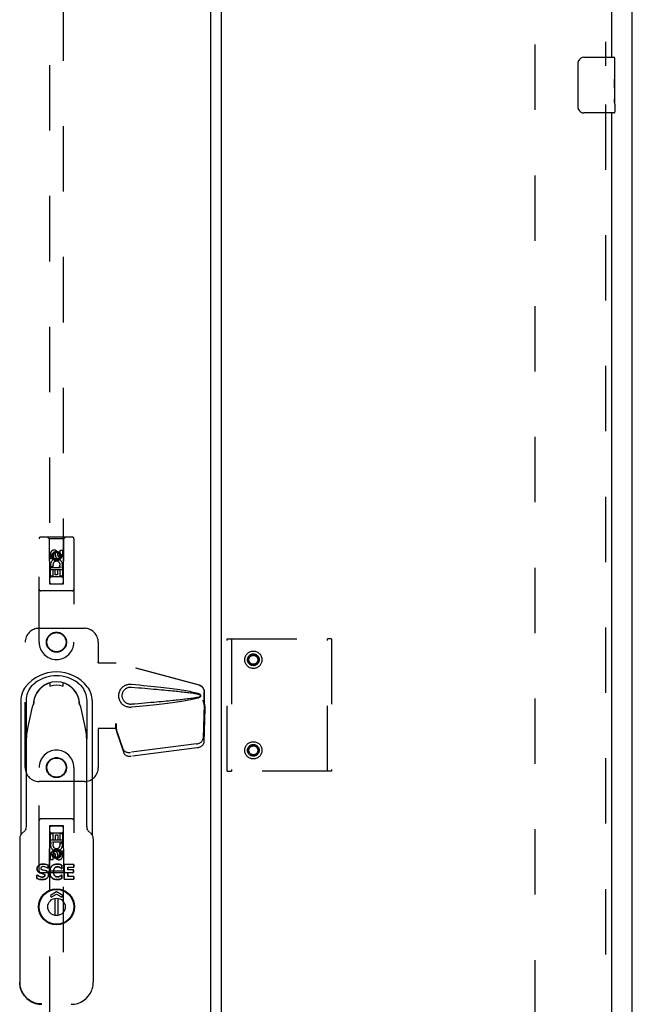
# Model space of a CAD drawing. Header units: inches. Extents: x 0 to 213, y 0 to 138.
# Tile 17 of 38: x 87 to 98, y 42 to 60. Entities that reach past the tile are written whole.
import ezdxf

# ---------------------------------------------------------------- set-up
doc = ezdxf.new("R2010")
doc.units = ezdxf.units.IN
doc.header["$LTSCALE"] = 11.736377
doc.header["$MEASUREMENT"] = 0
doc.linetypes.add('HIDDEN', pattern=[0.2, 0.1, -0.1])
doc.layers.get('0').update_dxf_attribs({"linetype": 'CONTINUOUS'})
for name, color, linetype in [('DEFAULT_2', 8, 'HIDDEN'), ('MASTER_DOOR_ASSEMBLY', 7, 'CONTINUOUS'), ('SLAVE_DOOR_ASSEMBLY', 7, 'CONTINUOUS')]:
    doc.layers.add(name, color=color, linetype=linetype)

msp = doc.modelspace()

# ---------------------------------------------------------------- linework, layer by layer
at = {"color": 3, "linetype": 'Continuous'}
msp.add_line((97.958, 8.061), (97.958, 86.593), dxfattribs=at)
at = {"layer": 'DEFAULT_2', "color": 8, "linetype": 'HIDDEN'}
msp.add_line((96.208, 84.999), (96.208, 9.655), dxfattribs=at)
at = {"layer": 'MASTER_DOOR_ASSEMBLY', "color": 8, "linetype": 'HIDDEN'}
for p, q in [((87.499, 84.629), (87.499, 49.498)), ((87.749, 49.498), (87.749, 84.629)), ((87.312, 48.452), (87.312, 50.309)), ((87.907, 50.339), (87.342, 50.339)), ((87.494, 50.309), (87.464, 50.339)), ((87.754, 50.309), (87.494, 50.309)), ((87.494, 50.309), (87.498, 49.499)), ((87.751, 49.499), (87.754, 50.309)), ((87.754, 50.309), (87.784, 50.339)), ((87.937, 50.309), (87.937, 48.452)), ((87.518, 49.95), (87.518, 50.042)), ((87.56, 50.042), (87.56, 49.95)), ((87.624, 50.071), (87.562, 50.035)), ((87.562, 50.035), (87.572, 50.029)), ((87.562, 50.035), (87.562, 49.963)), ((87.624, 50.06), (87.572, 50.029)), ((87.572, 50.029), (87.572, 49.969)), ((87.604, 50.014), (87.604, 50.042)), ((87.687, 50.035), (87.624, 50.071)), ((87.624, 50.071), (87.624, 50.06)), ((87.677, 50.029), (87.624, 50.06)), ((87.645, 50.056), (87.645, 50.01)), ((87.687, 50.035), (87.677, 50.029)), ((87.677, 49.969), (87.677, 50.029)), ((87.687, 49.963), (87.687, 50.035)), ((87.688, 50.106), (87.731, 50.106)), ((87.688, 50.014), (87.688, 50.106)), ((87.731, 50.106), (87.731, 50.014)), ((87.56, 49.95), (87.518, 49.95)), ((87.562, 49.963), (87.572, 49.969)), ((87.562, 49.963), (87.624, 49.927)), ((87.572, 49.969), (87.624, 49.939)), ((87.624, 49.939), (87.677, 49.969)), ((87.624, 49.927), (87.687, 49.963)), ((87.624, 49.927), (87.624, 49.939)), ((87.687, 49.963), (87.677, 49.969)), ((87.752, 49.749), (87.497, 49.749)), ((87.518, 49.793), (87.695, 49.793)), ((87.518, 49.637), (87.518, 49.793)), ((87.566, 49.818), (87.527, 49.801)), ((87.602, 49.751), (87.56, 49.751)), ((87.56, 49.751), (87.56, 49.637)), ((87.602, 49.659), (87.602, 49.751)), ((87.688, 49.751), (87.645, 49.751)), ((87.645, 49.751), (87.645, 49.659)), ((87.695, 49.793), (87.677, 49.806)), ((87.688, 49.637), (87.688, 49.751)), ((87.72, 49.797), (87.719, 49.793)), ((87.719, 49.793), (87.731, 49.793)), ((87.731, 49.793), (87.731, 49.637)), ((87.498, 49.499), (87.751, 49.499)), ((87.499, 49.501), (87.749, 49.501)), ((87.499, 49.498), (87.749, 49.498)), ((87.56, 49.637), (87.518, 49.637)), ((87.709, 49.624), (87.539, 49.624)), ((87.645, 49.659), (87.602, 49.659)), ((87.731, 49.637), (87.688, 49.637)), ((87.907, 49.374), (87.342, 49.374)), ((87.312, 48.702), (88.124, 48.702)), ((87.062, 46.202), (87.062, 48.452)), ((88.374, 48.452), (88.374, 48.099)), ((88.371, 48.082), (88.374, 48.099)), ((88.371, 48.082), (88.692, 48.082)), ((88.379, 48.082), (88.374, 48.099)), ((90.182, 47.68), (88.685, 48.082)), ((90.19, 47.68), (88.692, 48.082)), ((90.274, 47.329), (90.274, 47.559)), ((90.282, 47.329), (90.282, 47.559)), ((90.253, 47.411), (90.274, 47.329)), ((90.26, 47.411), (90.282, 47.329)), ((90.274, 47.341), (90.254, 46.726)), ((90.287, 47.27), (90.268, 46.655)), ((90.274, 47.341), (90.287, 47.27)), ((90.282, 47.329), (90.274, 47.329)), ((90.276, 47.357), (90.285, 47.301)), ((90.285, 47.301), (90.286, 47.29)), ((90.286, 47.29), (90.286, 47.28)), ((90.286, 47.28), (90.287, 47.27)), ((88.692, 46.902), (88.371, 46.902)), ((88.371, 46.902), (88.374, 46.885)), ((88.379, 46.902), (88.374, 46.885)), ((88.374, 46.885), (88.374, 46.202)), ((88.692, 46.99), (88.685, 46.99)), ((88.685, 46.99), (88.685, 46.902)), ((88.823, 46.532), (88.691, 46.916)), ((88.704, 46.845), (88.691, 46.916)), ((88.692, 46.99), (88.692, 46.902)), ((88.695, 46.911), (88.704, 46.845)), ((88.836, 46.461), (88.704, 46.845)), ((90.137, 46.627), (88.95, 46.474)), ((90.151, 46.556), (88.963, 46.403)), ((87.312, 44.345), (87.312, 46.202)), ((87.937, 46.202), (87.937, 44.345)), ((88.124, 45.952), (87.312, 45.952)), ((87.907, 45.28), (87.342, 45.28)), ((87.498, 45.155), (87.494, 44.345)), ((87.498, 45.155), (87.751, 45.155)), ((87.749, 45.157), (87.499, 45.157)), ((87.499, 45.157), (87.499, 10.025)), ((87.749, 45.154), (87.499, 45.154)), ((87.749, 10.025), (87.749, 45.157)), ((87.754, 44.345), (87.751, 45.155)), ((87.497, 44.905), (87.752, 44.905)), ((87.518, 45.017), (87.56, 45.017)), ((87.518, 44.861), (87.518, 45.017)), ((87.539, 45.03), (87.709, 45.03)), ((87.56, 45.017), (87.56, 44.904)), ((87.56, 44.904), (87.604, 44.904)), ((87.604, 44.996), (87.646, 44.996)), ((87.604, 44.904), (87.604, 44.996)), ((87.646, 44.996), (87.646, 44.904)), ((87.646, 44.904), (87.688, 44.904)), ((87.688, 45.017), (87.731, 45.017)), ((87.688, 44.904), (87.688, 45.017)), ((87.731, 45.017), (87.731, 44.861)), ((87.53, 44.861), (87.518, 44.861)), ((87.528, 44.858), (87.53, 44.861)), ((87.731, 44.861), (87.553, 44.861)), ((87.553, 44.861), (87.572, 44.848)), ((87.624, 44.727), (87.562, 44.691)), ((87.624, 44.716), (87.572, 44.686)), ((87.687, 44.691), (87.624, 44.727)), ((87.624, 44.727), (87.624, 44.716)), ((87.677, 44.686), (87.624, 44.716)), ((87.683, 44.837), (87.722, 44.854)), ((87.518, 44.548), (87.518, 44.641)), ((87.56, 44.548), (87.518, 44.548)), ((87.56, 44.641), (87.56, 44.548)), ((87.562, 44.691), (87.572, 44.686)), ((87.562, 44.691), (87.562, 44.619)), ((87.562, 44.619), (87.572, 44.625)), ((87.562, 44.619), (87.624, 44.583)), ((87.572, 44.686), (87.572, 44.625)), ((87.572, 44.625), (87.624, 44.595)), ((87.604, 44.599), (87.604, 44.645)), ((87.624, 44.595), (87.677, 44.625)), ((87.624, 44.583), (87.687, 44.619)), ((87.624, 44.583), (87.624, 44.595)), ((87.645, 44.641), (87.645, 44.612)), ((87.687, 44.691), (87.677, 44.686)), ((87.677, 44.625), (87.677, 44.686)), ((87.687, 44.619), (87.677, 44.625)), ((87.687, 44.619), (87.687, 44.691)), ((87.688, 44.705), (87.731, 44.705)), ((87.688, 44.612), (87.688, 44.705)), ((87.731, 44.705), (87.731, 44.612)), ((87.907, 44.315), (87.342, 44.315)), ((87.494, 44.345), (87.464, 44.315)), ((87.754, 44.345), (87.494, 44.345)), ((87.754, 44.345), (87.784, 44.315))]:
    msp.add_line(p, q, dxfattribs=at)
at = {"layer": 'MASTER_DOOR_ASSEMBLY', "color": 3, "linetype": 'Continuous'}
msp.add_line((90.395, 10.116), (90.395, 84.538), dxfattribs=at)
at = {"layer": 'MASTER_DOOR_ASSEMBLY', "color": 7, "linetype": 'Continuous'}
for p, q in [((87.443, 47.698), (87.483, 47.716)), ((87.487, 47.717), (87.483, 47.716)), ((87.806, 47.698), (87.765, 47.716)), ((87.506, 47.709), (87.506, 47.662)), ((87.742, 47.71), (87.742, 47.709)), ((87.742, 47.663), (87.742, 47.709)), ((87.743, 47.663), (87.742, 47.663)), ((86.984, 47.405), (86.984, 44.993)), ((87.083, 45.142), (87.083, 47.404)), ((87.219, 47.41), (87.219, 47.379)), ((88.029, 47.379), (88.029, 47.41)), ((88.166, 47.404), (88.166, 46.715)), ((88.264, 47.405), (88.264, 44.993)), ((87.102, 46.882), (87.193, 47.291)), ((87.205, 47.323), (87.208, 47.327)), ((87.208, 47.327), (87.209, 47.33)), ((88.041, 47.327), (88.043, 47.323)), ((88.056, 47.291), (88.146, 46.882)), ((88.166, 45.142), (88.166, 46.707)), ((87.075, 45.101), (87.075, 45.101)), ((88.177, 45.092), (88.173, 45.101)), ((88.173, 45.101), (88.173, 45.101)), ((86.964, 44.926), (86.964, 42.352)), ((87.049, 45.061), (86.998, 45.01)), ((88.251, 45.01), (88.199, 45.061)), ((88.285, 44.926), (88.285, 42.352)), ((87.274, 44.386), (87.274, 44.386)), ((87.341, 44.394), (87.34, 44.394)), ((87.356, 44.417), (87.356, 44.418)), ((87.384, 44.47), (87.384, 44.47)), ((87.387, 44.424), (87.387, 44.424)), ((87.472, 44.394), (87.467, 44.394)), ((87.467, 44.394), (87.467, 44.394)), ((87.472, 44.394), (87.472, 44.453)), ((87.472, 44.453), (87.472, 44.394)), ((87.472, 44.453), (87.472, 44.453)), ((87.472, 44.394), (87.472, 44.394)), ((87.593, 44.4), (87.593, 44.4)), ((87.627, 44.47), (87.63, 44.47)), ((87.63, 44.47), (87.627, 44.47)), ((87.63, 44.47), (87.633, 44.471)), ((87.633, 44.47), (87.63, 44.47)), ((87.633, 44.471), (87.633, 44.47)), ((87.643, 44.421), (87.643, 44.421)), ((87.686, 44.464), (87.686, 44.464)), ((87.687, 44.408), (87.687, 44.408)), ((87.722, 44.387), (87.716, 44.387)), ((87.716, 44.387), (87.722, 44.387)), ((87.716, 44.387), (87.716, 44.387)), ((87.722, 44.387), (87.722, 44.449)), ((87.722, 44.449), (87.722, 44.387)), ((87.722, 44.449), (87.722, 44.449)), ((87.722, 44.387), (87.722, 44.387)), ((87.938, 44.464), (87.76, 44.464)), ((87.76, 44.464), (87.761, 44.464)), ((87.76, 44.198), (87.76, 44.464)), ((87.761, 44.464), (87.761, 44.198)), ((87.827, 44.414), (87.938, 44.414)), ((87.827, 44.414), (87.827, 44.414)), ((87.827, 44.366), (87.827, 44.414)), ((87.827, 44.414), (87.827, 44.366)), ((87.928, 44.366), (87.827, 44.366)), ((87.827, 44.366), (87.827, 44.366)), ((87.928, 44.366), (87.928, 44.316)), ((87.928, 44.366), (87.928, 44.365)), ((87.928, 44.316), (87.928, 44.365)), ((87.938, 44.464), (87.938, 44.414)), ((87.938, 44.464), (87.938, 44.463)), ((87.938, 44.414), (87.938, 44.463)), ((87.938, 44.414), (87.938, 44.414)), ((87.279, 44.274), (87.274, 44.274)), ((87.274, 44.274), (87.279, 44.274)), ((87.274, 44.212), (87.274, 44.274)), ((87.274, 44.274), (87.274, 44.212)), ((87.331, 44.31), (87.331, 44.31)), ((87.389, 44.295), (87.389, 44.295)), ((87.399, 44.243), (87.399, 44.243)), ((87.399, 44.243), (87.399, 44.243)), ((87.504, 44.33), (87.504, 44.33)), ((87.57, 44.33), (87.57, 44.33)), ((87.595, 44.26), (87.594, 44.26)), ((87.633, 44.191), (87.624, 44.191)), ((87.624, 44.191), (87.633, 44.191)), ((87.633, 44.191), (87.633, 44.191)), ((87.644, 44.241), (87.644, 44.241)), ((87.686, 44.199), (87.686, 44.199)), ((87.717, 44.275), (87.722, 44.275)), ((87.717, 44.275), (87.717, 44.274)), ((87.722, 44.274), (87.717, 44.274)), ((87.722, 44.275), (87.722, 44.213)), ((87.722, 44.275), (87.722, 44.274)), ((87.722, 44.213), (87.722, 44.274)), ((87.722, 44.213), (87.722, 44.213)), ((87.76, 44.198), (87.938, 44.198)), ((87.76, 44.198), (87.761, 44.198)), ((87.827, 44.316), (87.928, 44.316)), ((87.827, 44.316), (87.827, 44.316)), ((87.827, 44.247), (87.827, 44.316)), ((87.827, 44.316), (87.827, 44.247)), ((87.938, 44.247), (87.827, 44.247)), ((87.827, 44.247), (87.827, 44.247)), ((87.928, 44.316), (87.928, 44.316)), ((87.938, 44.198), (87.938, 44.247)), ((87.938, 44.247), (87.938, 44.198)), ((87.938, 44.247), (87.938, 44.247)), ((87.938, 44.198), (87.938, 44.198)), ((87.624, 43.969), (87.514, 43.909)), ((87.514, 43.909), (87.531, 43.878)), ((87.531, 43.878), (87.624, 43.929)), ((87.599, 43.549), (87.599, 43.856)), ((87.735, 43.909), (87.624, 43.969)), ((87.624, 43.929), (87.718, 43.878)), ((87.65, 43.856), (87.65, 43.549)), ((87.718, 43.878), (87.735, 43.909)), ((86.992, 42.206), (86.987, 42.219)), ((86.993, 42.202), (86.992, 42.206)), ((86.992, 42.206), (86.993, 42.202)), ((86.995, 42.198), (86.993, 42.202)), ((88.255, 42.202), (88.257, 42.206))]:
    msp.add_line(p, q, dxfattribs=at)
for points in [[(87.083, 47.404), (87.085, 47.441), (87.09, 47.478), (87.098, 47.514), (87.11, 47.549), (87.125, 47.583), (87.143, 47.615), (87.164, 47.645), (87.188, 47.673), (87.214, 47.699), (87.242, 47.722)], [(87.506, 47.709), (87.506, 47.71), (87.506, 47.712), (87.506, 47.713), (87.505, 47.714), (87.504, 47.715), (87.504, 47.716), (87.502, 47.717), (87.501, 47.718), (87.5, 47.719), (87.498, 47.719), (87.497, 47.719), (87.495, 47.719), (87.494, 47.719), (87.493, 47.719), (87.492, 47.719), (87.491, 47.718), (87.49, 47.718), (87.489, 47.718), (87.487, 47.717)], [(87.749, 47.719), (87.748, 47.718), (87.747, 47.718), (87.745, 47.717), (87.744, 47.715), (87.744, 47.714), (87.743, 47.713), (87.743, 47.712), (87.742, 47.71)], [(87.765, 47.716), (87.765, 47.716), (87.763, 47.716), (87.761, 47.717), (87.76, 47.718), (87.759, 47.718), (87.757, 47.718), (87.757, 47.719), (87.756, 47.719), (87.755, 47.719), (87.754, 47.719), (87.752, 47.719), (87.751, 47.719), (87.749, 47.719)], [(88.006, 47.722), (88.035, 47.699), (88.061, 47.673), (88.085, 47.645), (88.106, 47.614), (88.123, 47.582), (88.138, 47.549), (88.15, 47.514), (88.159, 47.478), (88.164, 47.441), (88.166, 47.404)], [(87.071, 47.652), (87.051, 47.625), (87.034, 47.597), (87.019, 47.567), (87.007, 47.536), (86.997, 47.504), (86.99, 47.471), (86.986, 47.438), (86.984, 47.405)], [(87.443, 47.698), (87.438, 47.696), (87.434, 47.694), (87.43, 47.692), (87.427, 47.69), (87.423, 47.688), (87.42, 47.687)], [(87.523, 47.664), (87.522, 47.664), (87.518, 47.663), (87.515, 47.662), (87.512, 47.662), (87.51, 47.662), (87.508, 47.663), (87.507, 47.663)], [(87.742, 47.663), (87.742, 47.663), (87.741, 47.663), (87.739, 47.662), (87.736, 47.662), (87.733, 47.662), (87.73, 47.663), (87.727, 47.664), (87.725, 47.664)], [(87.828, 47.687), (87.825, 47.688), (87.822, 47.69), (87.818, 47.692), (87.814, 47.694), (87.81, 47.696), (87.806, 47.698)], [(88.264, 47.405), (88.263, 47.438), (88.258, 47.471), (88.251, 47.504), (88.242, 47.536), (88.229, 47.567), (88.214, 47.597), (88.197, 47.625), (88.177, 47.652)], [(87.219, 47.379), (87.219, 47.374), (87.218, 47.369), (87.217, 47.363), (87.216, 47.357), (87.214, 47.351), (87.211, 47.346)], [(88.037, 47.346), (88.035, 47.351), (88.033, 47.357), (88.031, 47.363), (88.03, 47.369), (88.029, 47.374), (88.029, 47.379)], [(87.193, 47.291), (87.193, 47.293), (87.194, 47.295), (87.194, 47.296), (87.194, 47.298), (87.195, 47.299), (87.195, 47.301)], [(87.195, 47.301), (87.197, 47.305), (87.198, 47.309), (87.2, 47.313), (87.202, 47.316), (87.203, 47.32), (87.205, 47.323)], [(87.206, 47.325), (87.206, 47.326), (87.206, 47.327), (87.207, 47.328), (87.207, 47.329), (87.207, 47.33), (87.207, 47.331)], [(87.209, 47.33), (87.21, 47.331), (87.211, 47.332), (87.211, 47.332), (87.211, 47.333)], [(88.038, 47.333), (88.038, 47.332), (88.038, 47.332), (88.038, 47.331), (88.039, 47.33), (88.041, 47.327)], [(88.043, 47.325), (88.042, 47.325), (88.042, 47.326), (88.042, 47.327), (88.042, 47.328), (88.042, 47.329), (88.042, 47.33), (88.042, 47.33), (88.042, 47.331)], [(88.043, 47.323), (88.045, 47.32), (88.047, 47.316), (88.049, 47.313), (88.05, 47.309), (88.052, 47.305), (88.053, 47.301)], [(88.053, 47.301), (88.054, 47.299), (88.054, 47.298), (88.054, 47.296), (88.055, 47.295), (88.055, 47.293), (88.056, 47.291)], [(88.145, 46.89), (88.15, 46.861), (88.155, 46.832), (88.159, 46.803), (88.162, 46.774), (88.163, 46.745), (88.164, 46.715)], [(87.075, 45.101), (87.071, 45.092), (87.064, 45.079), (87.054, 45.067), (87.049, 45.061)], [(88.199, 45.061), (88.194, 45.067), (88.185, 45.079), (88.177, 45.092)], [(86.998, 45.01), (86.996, 45.008), (86.987, 44.997), (86.979, 44.984), (86.972, 44.971), (86.968, 44.957), (86.965, 44.943), (86.964, 44.929), (86.964, 44.926)], [(88.285, 44.926), (88.285, 44.929), (88.284, 44.944), (88.281, 44.958), (88.276, 44.972), (88.269, 44.985), (88.261, 44.997), (88.252, 45.008), (88.251, 45.01)], [(87.384, 44.47), (87.374, 44.47), (87.364, 44.469), (87.355, 44.468), (87.347, 44.466), (87.339, 44.464), (87.331, 44.461), (87.324, 44.458), (87.317, 44.454), (87.311, 44.45), (87.305, 44.446), (87.3, 44.442), (87.295, 44.438), (87.291, 44.434), (87.288, 44.429), (87.285, 44.424), (87.282, 44.42), (87.28, 44.415), (87.278, 44.409), (87.276, 44.404), (87.275, 44.398), (87.275, 44.392), (87.274, 44.386)], [(87.274, 44.386), (87.275, 44.398), (87.278, 44.409), (87.282, 44.419), (87.288, 44.429), (87.295, 44.438), (87.304, 44.446), (87.314, 44.453), (87.326, 44.459), (87.338, 44.464), (87.352, 44.467), (87.367, 44.47), (87.384, 44.47)], [(87.331, 44.31), (87.321, 44.314), (87.311, 44.319), (87.302, 44.325), (87.294, 44.331), (87.288, 44.339), (87.283, 44.347), (87.279, 44.356), (87.276, 44.365), (87.275, 44.375), (87.274, 44.386)], [(87.274, 44.386), (87.275, 44.375), (87.276, 44.365), (87.279, 44.356), (87.283, 44.347), (87.288, 44.339), (87.294, 44.332), (87.302, 44.325), (87.311, 44.319), (87.321, 44.314), (87.331, 44.31)], [(87.356, 44.417), (87.352, 44.415), (87.348, 44.411), (87.345, 44.407), (87.342, 44.403), (87.341, 44.399), (87.341, 44.394)], [(87.341, 44.394), (87.341, 44.391), (87.341, 44.388), (87.342, 44.385), (87.343, 44.383), (87.345, 44.38), (87.347, 44.378), (87.349, 44.376), (87.352, 44.374), (87.355, 44.373), (87.359, 44.371)], [(87.387, 44.424), (87.382, 44.424), (87.376, 44.424), (87.371, 44.423), (87.366, 44.421), (87.361, 44.42), (87.356, 44.417)], [(87.359, 44.371), (87.361, 44.371), (87.363, 44.37), (87.365, 44.369), (87.367, 44.368), (87.369, 44.368), (87.372, 44.367), (87.374, 44.367), (87.376, 44.366)], [(87.376, 44.366), (87.385, 44.364), (87.394, 44.362), (87.403, 44.36), (87.412, 44.358), (87.42, 44.355), (87.428, 44.352)], [(87.384, 44.47), (87.4, 44.47), (87.416, 44.468), (87.431, 44.466), (87.446, 44.462), (87.46, 44.458), (87.472, 44.453)], [(87.472, 44.453), (87.459, 44.458), (87.446, 44.462), (87.431, 44.465), (87.416, 44.468), (87.4, 44.47), (87.384, 44.47)], [(87.467, 44.394), (87.455, 44.402), (87.443, 44.41), (87.429, 44.416), (87.416, 44.42), (87.401, 44.423), (87.387, 44.424)], [(87.624, 44.47), (87.606, 44.468), (87.59, 44.464), (87.575, 44.458), (87.56, 44.451), (87.548, 44.441), (87.537, 44.43), (87.527, 44.417), (87.519, 44.403), (87.512, 44.387), (87.508, 44.369), (87.505, 44.351), (87.504, 44.33)], [(87.504, 44.33), (87.505, 44.352), (87.508, 44.371), (87.513, 44.389), (87.52, 44.405), (87.528, 44.42), (87.539, 44.432), (87.55, 44.443), (87.563, 44.452), (87.577, 44.46), (87.591, 44.465), (87.607, 44.469), (87.624, 44.47)], [(87.57, 44.33), (87.571, 44.345), (87.573, 44.358), (87.576, 44.37), (87.581, 44.382), (87.586, 44.392), (87.593, 44.4)], [(87.593, 44.4), (87.587, 44.391), (87.581, 44.382), (87.576, 44.37), (87.573, 44.358), (87.571, 44.345), (87.57, 44.33)], [(87.593, 44.4), (87.598, 44.404), (87.602, 44.408), (87.608, 44.412), (87.613, 44.415), (87.618, 44.417), (87.624, 44.419)], [(87.624, 44.418), (87.618, 44.417), (87.613, 44.414), (87.608, 44.412), (87.603, 44.408), (87.598, 44.404), (87.593, 44.4)], [(87.624, 44.47), (87.626, 44.47), (87.627, 44.47)], [(87.627, 44.47), (87.626, 44.47), (87.624, 44.47)], [(87.624, 44.419), (87.627, 44.419), (87.631, 44.42), (87.634, 44.42), (87.637, 44.421), (87.64, 44.421), (87.643, 44.421)], [(87.643, 44.421), (87.64, 44.421), (87.637, 44.42), (87.634, 44.42), (87.631, 44.42), (87.627, 44.419), (87.624, 44.418)], [(87.633, 44.471), (87.642, 44.47), (87.651, 44.47), (87.66, 44.469), (87.668, 44.468), (87.677, 44.466), (87.686, 44.464)], [(87.686, 44.464), (87.677, 44.466), (87.668, 44.467), (87.66, 44.469), (87.651, 44.47), (87.642, 44.47), (87.633, 44.47)], [(87.643, 44.421), (87.645, 44.421), (87.647, 44.421), (87.649, 44.421), (87.651, 44.42), (87.653, 44.42), (87.655, 44.42)], [(87.655, 44.42), (87.653, 44.42), (87.651, 44.42), (87.649, 44.42), (87.647, 44.421), (87.645, 44.421), (87.643, 44.421)], [(87.655, 44.42), (87.659, 44.419), (87.663, 44.418), (87.667, 44.417), (87.671, 44.415), (87.675, 44.414), (87.679, 44.412), (87.683, 44.41), (87.687, 44.408)], [(87.687, 44.408), (87.682, 44.411), (87.676, 44.413), (87.671, 44.415), (87.665, 44.417), (87.66, 44.419), (87.655, 44.42)], [(87.686, 44.464), (87.692, 44.462), (87.698, 44.46), (87.704, 44.457), (87.71, 44.455), (87.716, 44.452), (87.722, 44.449)], [(87.722, 44.449), (87.716, 44.452), (87.71, 44.454), (87.704, 44.457), (87.698, 44.46), (87.692, 44.462), (87.686, 44.464)], [(87.687, 44.408), (87.693, 44.405), (87.697, 44.401), (87.702, 44.398), (87.707, 44.394), (87.712, 44.391), (87.716, 44.387)], [(87.716, 44.387), (87.712, 44.391), (87.707, 44.394), (87.702, 44.398), (87.697, 44.401), (87.692, 44.405), (87.687, 44.408)], [(87.369, 44.191), (87.353, 44.191), (87.337, 44.193), (87.321, 44.196), (87.305, 44.2), (87.289, 44.205), (87.274, 44.212)], [(87.274, 44.212), (87.29, 44.206), (87.305, 44.2), (87.321, 44.196), (87.337, 44.193), (87.353, 44.192), (87.369, 44.191)], [(87.369, 44.237), (87.354, 44.238), (87.339, 44.241), (87.323, 44.247), (87.308, 44.254), (87.293, 44.263), (87.279, 44.274)], [(87.279, 44.274), (87.293, 44.263), (87.308, 44.254), (87.323, 44.247), (87.339, 44.242), (87.354, 44.238), (87.369, 44.237)], [(87.389, 44.295), (87.379, 44.297), (87.369, 44.3), (87.359, 44.302), (87.35, 44.304), (87.34, 44.307), (87.331, 44.31)], [(87.331, 44.31), (87.341, 44.307), (87.35, 44.304), (87.359, 44.302), (87.369, 44.3), (87.379, 44.297), (87.389, 44.295)], [(87.369, 44.191), (87.386, 44.192), (87.402, 44.194), (87.417, 44.198), (87.43, 44.202), (87.442, 44.209), (87.452, 44.216), (87.461, 44.224), (87.469, 44.234), (87.475, 44.244), (87.479, 44.255), (87.482, 44.267), (87.482, 44.28)], [(87.483, 44.28), (87.482, 44.267), (87.479, 44.255), (87.475, 44.243), (87.469, 44.233), (87.461, 44.224), (87.452, 44.215), (87.441, 44.208), (87.43, 44.202), (87.416, 44.197), (87.402, 44.194), (87.386, 44.192), (87.369, 44.191)], [(87.369, 44.237), (87.373, 44.237), (87.376, 44.238), (87.38, 44.238), (87.383, 44.239), (87.386, 44.239), (87.39, 44.24), (87.393, 44.241), (87.396, 44.241)], [(87.396, 44.241), (87.393, 44.24), (87.39, 44.24), (87.387, 44.239), (87.383, 44.238), (87.38, 44.238), (87.376, 44.238), (87.373, 44.237), (87.369, 44.237)], [(87.389, 44.295), (87.394, 44.293), (87.399, 44.291), (87.404, 44.289), (87.408, 44.285), (87.412, 44.282), (87.414, 44.278), (87.416, 44.273), (87.416, 44.268)], [(87.416, 44.268), (87.416, 44.273), (87.414, 44.278), (87.411, 44.282), (87.408, 44.285), (87.404, 44.288), (87.399, 44.291), (87.394, 44.293), (87.389, 44.295)], [(87.399, 44.243), (87.398, 44.242), (87.398, 44.242), (87.397, 44.242), (87.397, 44.242), (87.396, 44.241), (87.396, 44.241)], [(87.396, 44.241), (87.396, 44.242), (87.397, 44.242), (87.397, 44.242), (87.397, 44.242), (87.398, 44.242), (87.399, 44.243)], [(87.416, 44.268), (87.416, 44.265), (87.415, 44.261), (87.414, 44.257), (87.412, 44.254), (87.409, 44.25), (87.406, 44.247), (87.403, 44.245), (87.399, 44.243)], [(87.399, 44.243), (87.403, 44.245), (87.406, 44.248), (87.409, 44.25), (87.412, 44.254), (87.414, 44.257), (87.415, 44.261), (87.416, 44.265), (87.416, 44.268)], [(87.428, 44.352), (87.436, 44.349), (87.444, 44.345), (87.452, 44.341), (87.458, 44.336), (87.465, 44.33), (87.47, 44.323), (87.475, 44.316), (87.478, 44.308), (87.48, 44.3), (87.482, 44.292)], [(87.482, 44.292), (87.481, 44.299), (87.479, 44.306), (87.477, 44.312), (87.474, 44.319), (87.47, 44.324), (87.465, 44.33), (87.46, 44.335), (87.454, 44.339), (87.448, 44.343), (87.442, 44.346), (87.435, 44.349), (87.428, 44.352)], [(87.482, 44.292), (87.482, 44.29), (87.482, 44.288), (87.482, 44.286), (87.482, 44.284), (87.483, 44.282), (87.483, 44.28)], [(87.482, 44.28), (87.482, 44.282), (87.482, 44.284), (87.482, 44.286), (87.482, 44.288), (87.482, 44.29), (87.482, 44.292)], [(87.624, 44.191), (87.606, 44.193), (87.589, 44.197), (87.573, 44.203), (87.558, 44.211), (87.546, 44.221), (87.534, 44.232), (87.525, 44.245), (87.517, 44.259), (87.511, 44.275), (87.507, 44.292), (87.504, 44.311), (87.504, 44.33)], [(87.504, 44.33), (87.505, 44.309), (87.508, 44.29), (87.512, 44.272), (87.519, 44.256), (87.527, 44.242), (87.537, 44.229), (87.549, 44.218), (87.561, 44.209), (87.575, 44.202), (87.59, 44.197), (87.607, 44.193), (87.624, 44.191)], [(87.588, 44.267), (87.584, 44.273), (87.581, 44.28), (87.577, 44.287), (87.575, 44.295), (87.573, 44.303), (87.571, 44.311), (87.571, 44.321), (87.57, 44.33)], [(87.57, 44.33), (87.57, 44.321), (87.571, 44.311), (87.573, 44.303), (87.575, 44.294), (87.577, 44.287), (87.581, 44.28), (87.584, 44.273), (87.588, 44.267)], [(87.594, 44.26), (87.593, 44.261), (87.592, 44.262), (87.591, 44.264), (87.59, 44.265), (87.589, 44.266), (87.588, 44.267)], [(87.588, 44.267), (87.589, 44.266), (87.59, 44.265), (87.591, 44.264), (87.592, 44.263), (87.593, 44.261), (87.595, 44.26)], [(87.624, 44.243), (87.619, 44.245), (87.614, 44.247), (87.608, 44.249), (87.604, 44.253), (87.599, 44.256), (87.594, 44.26)], [(87.595, 44.26), (87.599, 44.256), (87.604, 44.253), (87.608, 44.25), (87.614, 44.247), (87.619, 44.245), (87.624, 44.243)], [(87.644, 44.241), (87.64, 44.241), (87.637, 44.241), (87.634, 44.241), (87.631, 44.242), (87.627, 44.242), (87.624, 44.243)], [(87.624, 44.243), (87.627, 44.243), (87.631, 44.242), (87.634, 44.241), (87.637, 44.241), (87.64, 44.241), (87.644, 44.241)], [(87.633, 44.191), (87.642, 44.191), (87.651, 44.192), (87.66, 44.193), (87.669, 44.194), (87.677, 44.196), (87.686, 44.199)], [(87.686, 44.199), (87.677, 44.196), (87.669, 44.194), (87.66, 44.193), (87.651, 44.191), (87.642, 44.191), (87.633, 44.191)], [(87.644, 44.241), (87.651, 44.241), (87.658, 44.242), (87.664, 44.244), (87.671, 44.246), (87.678, 44.248), (87.684, 44.251)], [(87.684, 44.251), (87.678, 44.248), (87.671, 44.246), (87.665, 44.243), (87.658, 44.242), (87.651, 44.241), (87.644, 44.241)], [(87.689, 44.254), (87.688, 44.253), (87.687, 44.253), (87.687, 44.253), (87.686, 44.252), (87.685, 44.252), (87.685, 44.252), (87.684, 44.251)], [(87.684, 44.251), (87.685, 44.252), (87.685, 44.252), (87.686, 44.252), (87.687, 44.253), (87.687, 44.253), (87.688, 44.254), (87.689, 44.254)], [(87.722, 44.213), (87.716, 44.211), (87.71, 44.208), (87.704, 44.205), (87.698, 44.203), (87.692, 44.2), (87.686, 44.199)], [(87.686, 44.199), (87.692, 44.201), (87.698, 44.203), (87.704, 44.205), (87.71, 44.208), (87.716, 44.211), (87.722, 44.213)], [(87.689, 44.254), (87.694, 44.257), (87.699, 44.261), (87.704, 44.264), (87.708, 44.267), (87.713, 44.271), (87.717, 44.275)], [(87.717, 44.274), (87.713, 44.271), (87.708, 44.267), (87.704, 44.264), (87.699, 44.26), (87.694, 44.257), (87.689, 44.254)], [(86.987, 42.219), (86.98, 42.238), (86.971, 42.276), (86.966, 42.314), (86.964, 42.352)], [(86.964, 42.352), (86.964, 42.328), (86.968, 42.295), (86.974, 42.262), (86.983, 42.229), (86.987, 42.219)], [(88.262, 42.219), (88.266, 42.231), (88.275, 42.263), (88.281, 42.296), (88.284, 42.329), (88.285, 42.352)], [(87.357, 41.96), (87.319, 41.961), (87.28, 41.967), (87.243, 41.976), (87.206, 41.989), (87.171, 42.005), (87.138, 42.025), (87.107, 42.048), (87.078, 42.074), (87.052, 42.103), (87.029, 42.134), (87.01, 42.167), (86.995, 42.198)]]:
    msp.add_lwpolyline(points, dxfattribs=at)
at = {"layer": 'MASTER_DOOR_ASSEMBLY', "color": 8, "linetype": 'HIDDEN'}
for points in [[(88.968, 47.284), (88.955, 47.283), (88.942, 47.283), (88.929, 47.284), (88.917, 47.286), (88.904, 47.288), (88.891, 47.291), (88.879, 47.295), (88.867, 47.3), (88.855, 47.305), (88.844, 47.312), (88.832, 47.319), (88.821, 47.327), (88.81, 47.337), (88.799, 47.348), (88.788, 47.361), (88.777, 47.375), (88.768, 47.39), (88.76, 47.406), (88.753, 47.423), (88.748, 47.44), (88.745, 47.457), (88.742, 47.474), (88.742, 47.491), (88.742, 47.509), (88.744, 47.526), (88.748, 47.543), (88.753, 47.56), (88.759, 47.577), (88.767, 47.593), (88.776, 47.608), (88.786, 47.622), (88.797, 47.635), (88.809, 47.647), (88.82, 47.656), (88.831, 47.665), (88.843, 47.672), (88.855, 47.679), (88.866, 47.684), (88.878, 47.689), (88.891, 47.693), (88.903, 47.696), (88.916, 47.699), (88.929, 47.7)], [(88.968, 47.338), (88.959, 47.337), (88.949, 47.337), (88.94, 47.338), (88.931, 47.339), (88.921, 47.341), (88.912, 47.344), (88.903, 47.347), (88.895, 47.35), (88.886, 47.354), (88.878, 47.359), (88.87, 47.364), (88.862, 47.37), (88.854, 47.377), (88.845, 47.385), (88.838, 47.394), (88.83, 47.404), (88.824, 47.415), (88.818, 47.426), (88.813, 47.438), (88.81, 47.449), (88.807, 47.46), (88.805, 47.471), (88.804, 47.481), (88.804, 47.491), (88.804, 47.502), (88.805, 47.512), (88.807, 47.523), (88.809, 47.534), (88.813, 47.545), (88.817, 47.556), (88.823, 47.567), (88.829, 47.578), (88.836, 47.589), (88.844, 47.598), (88.852, 47.606), (88.861, 47.613), (88.869, 47.62), (88.877, 47.625), (88.886, 47.63), (88.894, 47.634), (88.903, 47.638), (88.912, 47.641), (88.921, 47.643), (88.93, 47.645), (88.94, 47.646), (88.949, 47.647), (88.959, 47.647), (88.968, 47.647)], [(88.929, 47.7), (88.942, 47.701), (88.955, 47.701), (88.968, 47.7)], [(88.968, 47.7), (89.044, 47.693), (89.116, 47.685), (89.186, 47.678), (89.253, 47.671), (89.317, 47.664), (89.379, 47.657), (89.438, 47.651), (89.494, 47.644), (89.548, 47.638), (89.6, 47.632), (89.65, 47.625), (89.698, 47.619), (89.744, 47.613), (89.788, 47.607), (89.83, 47.601), (89.87, 47.595), (89.909, 47.589), (89.946, 47.583), (89.981, 47.577), (90.015, 47.571), (90.047, 47.564), (90.078, 47.558), (90.107, 47.551), (90.135, 47.544), (90.162, 47.536), (90.186, 47.527)], [(88.968, 47.647), (89.032, 47.641), (89.093, 47.636), (89.152, 47.631), (89.209, 47.626), (89.264, 47.622), (89.316, 47.617), (89.367, 47.612), (89.416, 47.608), (89.463, 47.604), (89.508, 47.6), (89.551, 47.596), (89.592, 47.592), (89.632, 47.588), (89.669, 47.584), (89.705, 47.581), (89.74, 47.577), (89.772, 47.574), (89.804, 47.571), (89.834, 47.567), (89.863, 47.564), (89.891, 47.561), (89.919, 47.558), (89.946, 47.555), (89.973, 47.551), (90, 47.548), (90.026, 47.544), (90.053, 47.541), (90.08, 47.537), (90.107, 47.532), (90.134, 47.528), (90.16, 47.522), (90.187, 47.516)], [(90.182, 47.68), (90.195, 47.676), (90.207, 47.67), (90.219, 47.663), (90.23, 47.655), (90.24, 47.646), (90.249, 47.635), (90.256, 47.624), (90.263, 47.612), (90.268, 47.599), (90.271, 47.586), (90.274, 47.573), (90.274, 47.559)], [(90.282, 47.559), (90.281, 47.573), (90.279, 47.586), (90.275, 47.599), (90.27, 47.612), (90.264, 47.624), (90.256, 47.635), (90.247, 47.646), (90.237, 47.655), (90.227, 47.663), (90.215, 47.67), (90.203, 47.676), (90.19, 47.68)], [(90.187, 47.468), (90.16, 47.462), (90.134, 47.457), (90.107, 47.452), (90.08, 47.448), (90.054, 47.444), (90.027, 47.44), (90, 47.437), (89.973, 47.433), (89.946, 47.43), (89.919, 47.427), (89.892, 47.424), (89.864, 47.42), (89.835, 47.417), (89.804, 47.414), (89.773, 47.411), (89.74, 47.407), (89.706, 47.404), (89.67, 47.4), (89.632, 47.397), (89.593, 47.393), (89.552, 47.389), (89.508, 47.385), (89.463, 47.381), (89.417, 47.376), (89.368, 47.372), (89.317, 47.368), (89.264, 47.363), (89.209, 47.358), (89.152, 47.353), (89.093, 47.348), (89.032, 47.343), (88.968, 47.338)], [(90.186, 47.457), (90.164, 47.449), (90.14, 47.442), (90.114, 47.435), (90.088, 47.429), (90.06, 47.423), (90.031, 47.417), (90.001, 47.411), (89.969, 47.405), (89.936, 47.4), (89.901, 47.394), (89.865, 47.389), (89.828, 47.383), (89.789, 47.378), (89.748, 47.372), (89.705, 47.366), (89.661, 47.361), (89.615, 47.355), (89.568, 47.349), (89.518, 47.343), (89.466, 47.337), (89.412, 47.331), (89.356, 47.325), (89.298, 47.318), (89.237, 47.312), (89.173, 47.305), (89.108, 47.298), (89.039, 47.291), (88.968, 47.284)], [(90.186, 47.527), (90.192, 47.524), (90.198, 47.52), (90.202, 47.516), (90.206, 47.51), (90.209, 47.505), (90.21, 47.499), (90.211, 47.492), (90.21, 47.486), (90.209, 47.48), (90.206, 47.474), (90.202, 47.469), (90.198, 47.464), (90.192, 47.46), (90.186, 47.457)], [(90.187, 47.516), (90.192, 47.515), (90.196, 47.512), (90.2, 47.509), (90.203, 47.505), (90.205, 47.501), (90.207, 47.497), (90.207, 47.492), (90.206, 47.487), (90.205, 47.483), (90.203, 47.479), (90.2, 47.475), (90.196, 47.472), (90.192, 47.47), (90.187, 47.468)], [(90.253, 47.411), (90.258, 47.391), (90.263, 47.372), (90.269, 47.353), (90.274, 47.335), (90.279, 47.317), (90.285, 47.301)], [(90.26, 47.411), (90.263, 47.401), (90.265, 47.392), (90.268, 47.383), (90.271, 47.374), (90.273, 47.365), (90.276, 47.357)], [(90.276, 47.357), (90.276, 47.354), (90.275, 47.351), (90.275, 47.349), (90.274, 47.346), (90.274, 47.343), (90.274, 47.341)], [(88.685, 46.99), (88.687, 46.969), (88.69, 46.949), (88.692, 46.93), (88.695, 46.911)], [(88.692, 46.949), (88.692, 46.94), (88.691, 46.931)], [(88.691, 46.931), (88.691, 46.926), (88.691, 46.923), (88.691, 46.921), (88.691, 46.918), (88.691, 46.916)], [(88.692, 46.99), (88.692, 46.979), (88.692, 46.949)], [(88.699, 46.883), (88.697, 46.894), (88.695, 46.911), (88.694, 46.927), (88.692, 46.942), (88.692, 46.954), (88.692, 46.962)], [(90.137, 46.627), (90.152, 46.629), (90.167, 46.633), (90.182, 46.639), (90.195, 46.645), (90.208, 46.653), (90.219, 46.661), (90.229, 46.671), (90.238, 46.681), (90.245, 46.692), (90.25, 46.703), (90.253, 46.714), (90.254, 46.726)], [(88.823, 46.532), (88.827, 46.522), (88.833, 46.513), (88.84, 46.505), (88.848, 46.497), (88.858, 46.49), (88.869, 46.485), (88.881, 46.48), (88.894, 46.476), (88.907, 46.474), (88.921, 46.473), (88.935, 46.473), (88.95, 46.474)], [(90.268, 46.655), (90.267, 46.643), (90.263, 46.632), (90.258, 46.621), (90.252, 46.61), (90.243, 46.6), (90.233, 46.59), (90.222, 46.582), (90.209, 46.574), (90.195, 46.568), (90.181, 46.562), (90.166, 46.558), (90.151, 46.556)], [(88.963, 46.403), (88.949, 46.402), (88.935, 46.402), (88.921, 46.403), (88.907, 46.405), (88.895, 46.409), (88.883, 46.414), (88.872, 46.419), (88.862, 46.426), (88.853, 46.434), (88.846, 46.442), (88.84, 46.451), (88.836, 46.461)]]:
    msp.add_lwpolyline(points, dxfattribs=at)
for centre, radius in [((87.624, 49.999), 0.085), ((87.624, 49.999), 0.0845), ((87.624, 48.452), 0.18), ((87.624, 48.452), 0.172), ((87.624, 46.202), 0.18), ((87.624, 46.202), 0.172), ((87.624, 44.655), 0.085), ((87.624, 44.655), 0.0845)]:
    msp.add_circle(centre, radius, dxfattribs=at)
at = {"layer": 'MASTER_DOOR_ASSEMBLY', "color": 7, "linetype": 'Continuous'}
for radius in [0.323, 0.319, 0.313, 0.156]:
    msp.add_circle((87.624, 43.702), radius, dxfattribs=at)
at = {"layer": 'MASTER_DOOR_ASSEMBLY', "color": 8, "linetype": 'HIDDEN'}
for centre, radius, start, end in [((87.342, 50.309), 0.03, 90, 180), ((87.907, 50.309), 0.03, 0, 90), ((87.582, 50.042), 0.0644, 12.2995, 180.0775), ((87.582, 50.042), 0.0219, 359.9011, 180), ((87.667, 50.014), 0.0635, 180, 360), ((87.666, 50.014), 0.0219, 190.307, 360), ((87.624, 49.843), 0.107, 334.2636, 203.4027), ((87.624, 49.843), 0.0639, 324.8895, 203.4026), ((87.539, 49.584), 0.04, 90, 180), ((87.539, 49.539), 0.04, 180, 270), ((87.709, 49.584), 0.04, 0, 90), ((87.709, 49.539), 0.04, 270, 360), ((87.342, 49.404), 0.03, 180, 270), ((87.907, 49.404), 0.03, 270, 360), ((87.312, 48.452), 0.25, 90, 180), ((88.124, 48.452), 0.25, 0, 90), ((87.624, 48.452), 0.312, 180, 360), ((87.624, 46.202), 0.312, 0, 180), ((87.312, 46.202), 0.25, 180, 270), ((88.124, 46.202), 0.25, 270, 360), ((87.342, 45.25), 0.03, 90, 180), ((87.907, 45.25), 0.03, 0, 90), ((87.539, 45.115), 0.04, 90, 180), ((87.539, 45.07), 0.04, 180, 270), ((87.709, 45.115), 0.04, 0, 90), ((87.709, 45.07), 0.04, 270, 360), ((87.624, 44.811), 0.107, 154.2636, 23.4027), ((87.624, 44.811), 0.0639, 144.8895, 23.4026), ((87.581, 44.641), 0.0635, 0, 180), ((87.582, 44.641), 0.0219, 10.307, 180), ((87.667, 44.612), 0.0644, 192.2995, 0.0775), ((87.667, 44.612), 0.0219, 179.9011, 360), ((87.342, 44.345), 0.03, 180, 270), ((87.907, 44.345), 0.03, 270, 360)]:
    msp.add_arc(centre, radius, start, end, dxfattribs=at)
at = {"layer": 'MASTER_DOOR_ASSEMBLY', "color": 7, "linetype": 'Continuous'}
for centre, radius, start, end in [((87.624, 47.209), 0.709, 38.6816, 141.3184), ((87.624, 47.327), 0.417, 0.5507, 179.4493), ((87.624, 47.209), 0.64, 53.3272, 126.6728), ((87.624, 47.327), 0.413, 119.575, 168.463), ((87.624, 47.327), 0.352, 73.2627, 106.7373), ((87.624, 47.327), 0.413, 11.537, 60.425), ((87.624, 47.327), 0.413, 177.4558, 179.261), ((87.624, 47.327), 0.413, 0.739, 2.5442)]:
    msp.add_arc(centre, radius, start, end, dxfattribs=at)
for centre, major_axis, ratio, start_param, end_param in [((87.871, 46.712), (0.173, 0.779), 0.987248, 1.570796, 1.791824), ((87.378, 46.712), (0.173, -0.779), 0.987248, 1.349769, 1.570796), ((86.965, 45.142), (0.045, 0.11), 0.995865, -1.558029, -1.176477), ((88.284, 45.142), (-0.045, 0.11), 0.995865, 1.176477, 1.558066), ((87.624, 44.395), (3.927, 0), 0.017455, 1.490757, 1.536075), ((87.624, 44.483), (3.927, 0), 0.017455, -1.51917, -1.490757), ((87.624, 44.297), (3.927, 0), 0.017455, 1.493342, 1.51917), ((87.624, 44.266), (3.927, 0), 0.017455, -1.536075, -1.490757), ((87.624, 44.385), (3.927, 0), 0.017455, -1.51917, -1.493342), ((87.624, 44.179), (3.927, 0), 0.017455, 1.490757, 1.51917), ((87.359, 42.348), (0.147, -0.367), 0.995592, 4.712473, 5.904934), ((87.89, 42.348), (0.147, 0.367), 0.995592, -2.763341, -1.571172)]:
    msp.add_ellipse(centre, major_axis=major_axis, ratio=ratio, start_param=start_param, end_param=end_param, dxfattribs=at)
at = {"layer": 'SLAVE_DOOR_ASSEMBLY', "color": 3, "linetype": 'Continuous'}
for p, q in [((90.583, 9.981), (90.583, 84.673)), ((97.583, 80.197), (97.583, 58.951)), ((97.583, 57.951), (97.583, 36.704))]:
    msp.add_line(p, q, dxfattribs=at)
at = {"layer": 'SLAVE_DOOR_ASSEMBLY', "color": 8, "linetype": 'HIDDEN'}
for p, q in [((97.479, 80.352), (97.479, 58.796)), ((97.479, 58.106), (97.479, 36.549)), ((90.687, 48.512), (90.762, 48.512)), ((90.687, 46.137), (90.687, 48.512)), ((90.762, 48.512), (92.487, 48.512)), ((90.762, 48.512), (90.762, 46.137)), ((92.562, 48.512), (92.487, 48.512)), ((92.487, 46.137), (92.487, 48.512)), ((92.562, 48.512), (92.562, 46.137)), ((90.687, 46.137), (90.762, 46.137)), ((92.487, 46.137), (90.762, 46.137)), ((92.562, 46.137), (92.487, 46.137))]:
    msp.add_line(p, q, dxfattribs=at)
at = {"layer": 'SLAVE_DOOR_ASSEMBLY', "color": 7, "linetype": 'Continuous'}
for p, q in [((96.988, 58.051), (96.988, 58.851)), ((97.088, 58.951), (97.628, 58.951)), ((97.643, 58.372), (97.643, 58.936)), ((97.643, 58.796), (97.636, 58.796)), ((97.636, 58.796), (97.636, 58.566)), ((97.643, 58.629), (97.636, 58.629)), ((97.643, 58.566), (97.636, 58.566)), ((97.643, 58.53), (97.637, 58.53)), ((97.643, 58.335), (97.636, 58.335)), ((97.636, 58.335), (97.636, 58.199)), ((97.641, 58.396), (97.639, 58.418)), ((97.641, 58.398), (97.643, 58.398)), ((97.643, 58.112), (97.643, 58.369)), ((97.637, 58.168), (97.643, 58.168)), ((97.643, 58.111), (97.643, 57.966)), ((97.628, 57.951), (97.088, 57.951))]:
    msp.add_line(p, q, dxfattribs=at)
for points in [[(96.988, 58.851), (96.988, 58.857), (96.989, 58.863), (96.99, 58.869), (96.991, 58.875), (96.993, 58.881), (96.995, 58.887)], [(97.639, 58.418), (97.639, 58.43), (97.638, 58.442), (97.637, 58.454), (97.636, 58.467), (97.636, 58.48), (97.636, 58.493), (97.636, 58.505), (97.636, 58.518), (97.637, 58.531), (97.638, 58.543), (97.638, 58.555)], [(97.643, 58.369), (97.643, 58.377), (97.642, 58.386), (97.641, 58.396)], [(97.637, 58.162), (97.637, 58.171), (97.636, 58.18), (97.636, 58.19), (97.636, 58.199)], [(97.64, 58.138), (97.639, 58.146), (97.638, 58.154), (97.637, 58.162)], [(96.995, 58.014), (96.993, 58.02), (96.991, 58.026), (96.99, 58.032), (96.989, 58.038), (96.988, 58.044), (96.988, 58.051)], [(97.643, 58.111), (97.643, 58.115), (97.642, 58.12), (97.642, 58.125), (97.64, 58.138)]]:
    msp.add_lwpolyline(points, dxfattribs=at)
at = {"layer": 'SLAVE_DOOR_ASSEMBLY', "color": 8, "linetype": 'HIDDEN'}
for centre, radius in [((91.157, 48.137), 0.155), ((91.157, 48.137), 0.106), ((91.157, 48.137), 0.105), ((91.157, 48.137), 0.085), ((91.157, 48.137), 0.08), ((91.157, 46.512), 0.155), ((91.157, 46.512), 0.106), ((91.157, 46.512), 0.105), ((91.157, 46.512), 0.085), ((91.157, 46.512), 0.08)]:
    msp.add_circle(centre, radius, dxfattribs=at)
at = {"layer": 'SLAVE_DOOR_ASSEMBLY', "color": 7, "linetype": 'Continuous'}
for centre, radius, start, end in [((97.088, 58.851), 0.1, 90, 158.7946), ((97.628, 58.936), 0.015, 0, 90), ((97.088, 58.051), 0.1, 201.1999, 270), ((97.628, 57.966), 0.015, 270, 360)]:
    msp.add_arc(centre, radius, start, end, dxfattribs=at)
msp.add_ellipse((97.38, 58.535), major_axis=(0.263, 0), ratio=0.432808, start_param=0, end_param=0.179988, dxfattribs=at)

doc.saveas('drawing.dxf')
